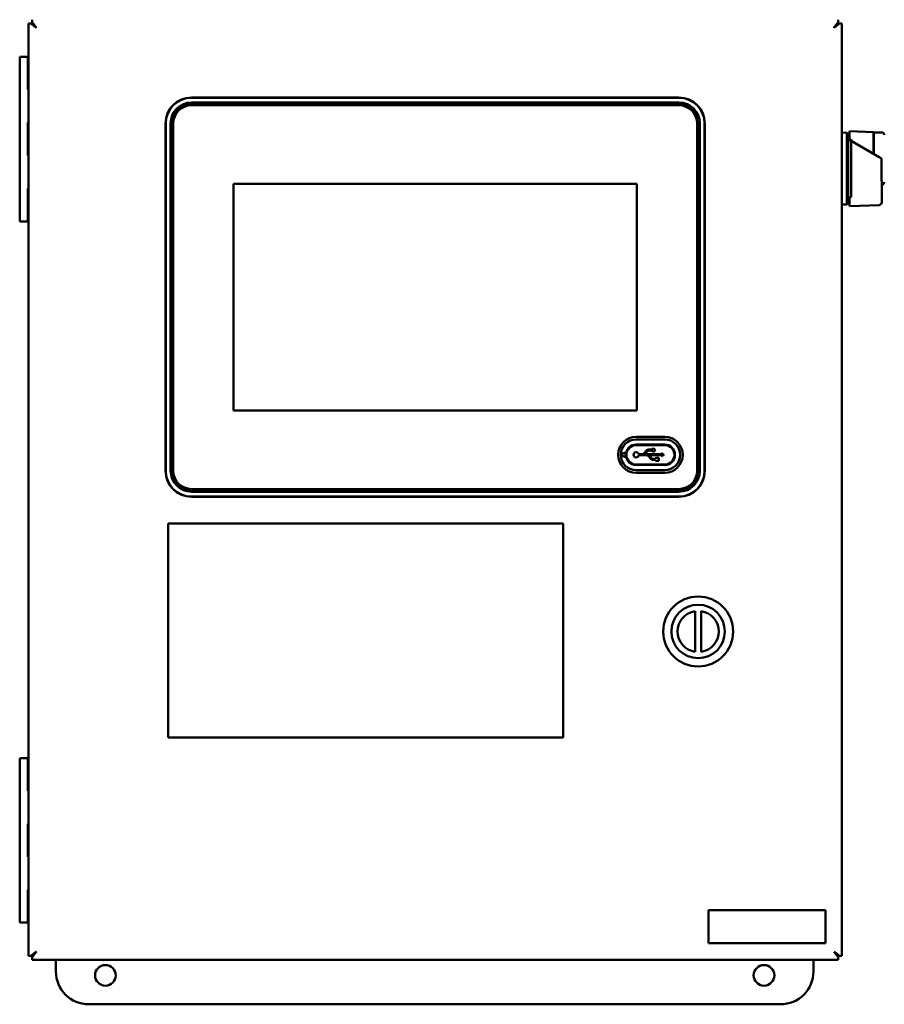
# Model space of a CAD drawing. Header units: inches. Extents: x 1 to 203, y 4 to 128.
# Tile 47 of 51: x 133 to 146, y 61 to 76. Entities that reach past the tile are written whole.
import ezdxf

# ---------------------------------------------------------------- set-up
doc = ezdxf.new("R2010")
doc.units = ezdxf.units.IN
doc.header["$LTSCALE"] = 6
doc.header["$MEASUREMENT"] = 0
doc.layers.add('Visible (ANSI)', color=7, linetype='Continuous', lineweight=50)

msp = doc.modelspace()

# ---------------------------------------------------------------- linework, layer by layer
at = {"layer": 'Visible (ANSI)'}
for p, q in [((133.322, 61.567), (133.322, 75.723)), ((133.365, 75.723), (133.322, 75.723)), ((133.381, 75.723), (133.365, 75.723)), ((133.381, 75.74), (133.381, 75.782)), ((133.381, 75.723), (133.381, 75.74)), ((133.381, 75.723), (133.381, 75.723)), ((133.381, 75.723), (133.381, 75.723)), ((133.381, 75.723), (133.381, 75.723)), ((133.381, 75.723), (133.381, 75.723)), ((133.381, 75.723), (133.442, 75.662)), ((133.442, 75.662), (133.381, 75.723)), ((133.442, 75.662), (133.443, 75.661)), ((133.443, 75.661), (133.442, 75.662)), ((133.443, 75.661), (133.443, 75.661)), ((133.443, 75.661), (133.443, 75.661)), ((145.616, 75.723), (145.554, 75.662)), ((145.554, 75.661), (145.555, 75.662)), ((145.554, 75.662), (145.554, 75.661)), ((145.554, 75.661), (145.554, 75.661)), ((145.554, 75.661), (145.554, 75.661)), ((145.555, 75.662), (145.616, 75.723)), ((145.616, 75.74), (145.616, 75.782)), ((145.616, 75.723), (145.616, 75.74)), ((145.616, 75.723), (145.616, 75.723)), ((145.616, 75.723), (145.616, 75.723)), ((145.616, 75.723), (145.616, 75.723)), ((145.616, 75.723), (145.616, 75.723)), ((145.616, 75.723), (145.632, 75.723)), ((145.632, 75.723), (145.675, 75.723)), ((145.675, 75.723), (145.675, 61.567)), ((133.315, 75.22), (133.19, 75.22)), ((133.19, 75.22), (133.19, 74.72)), ((133.315, 75.22), (133.322, 75.22)), ((133.315, 75.22), (133.315, 74.72)), ((133.19, 74.72), (133.19, 74.22)), ((133.322, 74.72), (133.315, 74.72)), ((143.199, 74.6), (135.798, 74.6)), ((143.199, 74.597), (135.798, 74.597)), ((143.199, 74.523), (135.798, 74.523)), ((135.798, 74.501), (135.798, 74.502)), ((143.199, 74.502), (135.798, 74.502)), ((143.199, 74.497), (135.798, 74.497)), ((135.798, 74.497), (143.199, 74.497)), ((135.798, 74.482), (143.199, 74.482)), ((143.199, 74.502), (143.199, 74.501)), ((133.19, 74.22), (133.19, 73.72)), ((133.322, 74.22), (133.315, 74.22)), ((133.315, 74.22), (133.315, 73.72)), ((135.404, 74.207), (135.404, 68.931)), ((135.408, 74.207), (135.408, 68.931)), ((135.481, 74.207), (135.481, 68.931)), ((135.502, 74.207), (135.503, 74.207)), ((135.502, 74.207), (135.502, 68.931)), ((135.507, 74.207), (135.507, 68.931)), ((135.507, 68.931), (135.507, 74.207)), ((135.522, 68.931), (135.522, 74.207)), ((143.475, 74.207), (143.475, 68.931)), ((143.49, 68.931), (143.49, 74.207)), ((143.49, 74.207), (143.49, 68.931)), ((143.493, 74.207), (143.494, 74.207)), ((143.494, 68.931), (143.494, 74.207)), ((143.516, 68.931), (143.516, 74.207)), ((143.589, 68.931), (143.589, 74.207)), ((143.593, 68.931), (143.593, 74.207)), ((145.751, 74.064), (145.675, 74.067)), ((145.751, 72.976), (145.751, 74.064)), ((145.767, 74.047), (145.751, 74.064)), ((145.767, 72.993), (145.767, 74.047)), ((145.79, 74.087), (145.79, 73.961)), ((145.79, 74.087), (146.156, 74.075)), ((146.156, 73.744), (146.156, 74.075)), ((146.16, 74.048), (146.156, 74.048)), ((146.16, 73.953), (146.16, 74.071)), ((146.278, 74.071), (146.16, 74.071)), ((145.79, 73.981), (145.767, 73.981)), ((145.792, 73.955), (145.79, 73.956)), ((145.79, 73.956), (145.79, 73.955)), ((145.79, 73.955), (145.792, 73.955)), ((145.814, 73.961), (145.814, 73.085)), ((146.24, 73.696), (145.814, 73.942)), ((146.16, 73.953), (146.16, 73.742)), ((133.19, 73.72), (133.19, 73.22)), ((133.322, 73.72), (133.315, 73.72)), ((146.24, 73.696), (146.274, 73.676)), ((146.274, 73.394), (146.274, 73.676)), ((142.559, 73.288), (136.438, 73.288)), ((136.438, 73.288), (136.438, 69.85)), ((142.559, 69.85), (142.559, 73.288)), ((146.278, 73.331), (146.278, 73.107)), ((133.19, 73.22), (133.19, 72.72)), ((133.322, 73.22), (133.315, 73.22)), ((133.315, 73.22), (133.315, 72.72)), ((145.751, 72.976), (145.675, 72.974)), ((145.767, 72.993), (145.751, 72.976)), ((145.79, 73.06), (145.767, 73.06)), ((145.79, 73.085), (145.79, 72.953)), ((146.24, 72.968), (145.79, 72.953)), ((146.278, 73.007), (146.278, 73.107)), ((133.315, 72.72), (133.19, 72.72)), ((133.315, 72.72), (133.322, 72.72)), ((136.438, 69.85), (142.559, 69.85)), ((142.983, 69.449), (142.55, 69.449)), ((142.983, 69.409), (142.55, 69.409)), ((142.55, 69.331), (142.983, 69.331)), ((142.55, 69.323), (142.983, 69.323)), ((142.663, 69.19), (142.714, 69.244)), ((142.723, 69.231), (142.678, 69.183)), ((142.737, 69.254), (142.79, 69.254)), ((142.79, 69.238), (142.74, 69.238)), ((142.324, 69.182), (142.375, 69.206)), ((142.375, 69.144), (142.324, 69.168)), ((142.386, 69.152), (142.386, 69.199)), ((142.588, 69.183), (142.646, 69.183)), ((142.713, 69.167), (142.588, 69.167)), ((142.678, 69.183), (142.93, 69.183)), ((142.781, 69.106), (142.73, 69.16)), ((142.745, 69.167), (142.79, 69.119)), ((142.93, 69.167), (142.745, 69.167)), ((142.845, 69.096), (142.804, 69.096)), ((142.807, 69.112), (142.845, 69.112)), ((142.845, 69.112), (142.845, 69.128)), ((142.845, 69.128), (142.892, 69.128)), ((142.845, 69.081), (142.845, 69.096)), ((142.892, 69.081), (142.845, 69.081)), ((142.892, 69.128), (142.892, 69.081)), ((142.93, 69.199), (142.977, 69.175)), ((142.93, 69.183), (142.93, 69.199)), ((142.977, 69.175), (142.93, 69.152)), ((142.93, 69.152), (142.93, 69.167)), ((135.503, 68.931), (135.502, 68.931)), ((142.983, 69.028), (142.55, 69.028)), ((142.983, 69.02), (142.55, 69.02)), ((142.55, 68.941), (142.983, 68.941)), ((143.494, 68.931), (143.493, 68.931)), ((142.55, 68.902), (142.983, 68.902)), ((143.199, 68.655), (135.798, 68.655)), ((135.798, 68.641), (143.199, 68.641)), ((143.199, 68.641), (135.798, 68.641)), ((135.798, 68.636), (135.798, 68.637)), ((135.798, 68.636), (143.199, 68.636)), ((143.199, 68.637), (143.199, 68.636)), ((135.798, 68.614), (143.199, 68.614)), ((135.798, 68.541), (143.199, 68.541)), ((135.798, 68.537), (143.199, 68.537)), ((141.443, 68.134), (135.443, 68.134)), ((135.443, 68.134), (135.443, 64.884)), ((141.443, 64.884), (141.443, 68.134)), ((143.444, 66.183), (143.444, 66.801)), ((143.538, 66.801), (143.538, 66.183)), ((135.443, 64.884), (141.443, 64.884)), ((133.315, 64.57), (133.19, 64.57)), ((133.19, 64.57), (133.19, 64.07)), ((133.315, 64.57), (133.322, 64.57)), ((133.315, 64.57), (133.315, 64.07)), ((133.19, 64.07), (133.19, 63.57)), ((133.322, 64.07), (133.315, 64.07)), ((133.19, 63.57), (133.19, 63.07)), ((133.322, 63.57), (133.315, 63.57)), ((133.315, 63.57), (133.315, 63.07)), ((133.19, 63.07), (133.19, 62.57)), ((133.322, 63.07), (133.315, 63.07)), ((133.19, 62.57), (133.19, 62.07)), ((133.322, 62.57), (133.315, 62.57)), ((133.315, 62.57), (133.315, 62.07)), ((143.65, 62.258), (143.65, 61.758)), ((145.425, 62.258), (143.65, 62.258)), ((145.425, 61.758), (145.425, 62.258)), ((133.315, 62.07), (133.19, 62.07)), ((133.315, 62.07), (133.322, 62.07)), ((143.65, 61.758), (145.425, 61.758)), ((133.381, 61.567), (133.442, 61.629)), ((133.442, 61.629), (133.381, 61.567)), ((133.442, 61.629), (133.443, 61.629)), ((133.443, 61.629), (133.442, 61.629)), ((133.443, 61.629), (133.443, 61.629)), ((133.443, 61.629), (133.443, 61.629)), ((145.554, 61.629), (145.554, 61.629)), ((145.554, 61.629), (145.554, 61.629)), ((145.555, 61.629), (145.554, 61.629)), ((145.554, 61.629), (145.554, 61.629)), ((145.554, 61.629), (145.616, 61.567)), ((145.616, 61.567), (145.555, 61.629)), ((133.365, 61.567), (133.322, 61.567)), ((133.381, 61.567), (133.365, 61.567)), ((133.381, 61.567), (133.381, 61.567)), ((133.381, 61.567), (133.381, 61.567)), ((133.381, 61.567), (133.381, 61.567)), ((133.381, 61.567), (133.381, 61.567)), ((133.381, 61.567), (133.381, 61.551)), ((133.381, 61.551), (133.381, 61.508)), ((145.616, 61.508), (133.381, 61.508)), ((133.741, 61.508), (133.741, 61.33)), ((145.241, 61.33), (145.241, 61.508)), ((145.616, 61.567), (145.616, 61.567)), ((145.616, 61.567), (145.616, 61.567)), ((145.616, 61.567), (145.616, 61.567)), ((145.616, 61.567), (145.616, 61.567)), ((145.616, 61.567), (145.632, 61.567)), ((145.616, 61.567), (145.616, 61.551)), ((145.616, 61.551), (145.616, 61.508)), ((145.632, 61.567), (145.675, 61.567)), ((134.241, 60.83), (144.741, 60.83))]:
    msp.add_line(p, q, dxfattribs=at)
for centre, radius in [((143.491, 66.492), 0.531), ((143.491, 66.492), 0.406), ((134.491, 61.27), 0.157), ((144.491, 61.27), 0.157)]:
    msp.add_circle(centre, radius, dxfattribs=at)
for centre, radius, start, end in [((135.798, 74.207), 0.394, 90, 180), ((135.798, 74.207), 0.39, 90, 180), ((135.798, 74.207), 0.317, 90, 180), ((135.798, 74.207), 0.295, 90, 180), ((135.798, 74.207), 0.294, 90, 180), ((135.798, 74.207), 0.29, 90, 180), ((135.798, 74.207), 0.29, 90, 180), ((135.798, 74.207), 0.276, 90, 180), ((143.199, 74.207), 0.394, 0, 90), ((143.199, 74.207), 0.39, 0, 90), ((143.199, 74.207), 0.317, 0, 90), ((143.199, 74.207), 0.295, 0, 90), ((143.199, 74.207), 0.294, 0, 90), ((143.199, 74.207), 0.29, 0, 90), ((143.199, 74.207), 0.29, 0, 90), ((143.199, 74.207), 0.276, 0, 90), ((146.278, 74.032), 0.0394, 0, 90), ((146.278, 73.316), 0.0394, 270, 0), ((142.55, 69.175), 0.274, 90, 270), ((142.55, 69.175), 0.234, 90, 270), ((142.983, 69.175), 0.274, 270, 90), ((142.983, 69.175), 0.234, 270, 90), ((142.55, 69.175), 0.156, 90, 270), ((142.55, 69.175), 0.148, 90, 270), ((142.737, 69.222), 0.0314, 90, 136.5694), ((142.74, 69.215), 0.0236, 90, 136.5694), ((142.812, 69.246), 0.0236, 199.2688, 160.7312), ((142.983, 69.175), 0.156, 270, 90), ((142.983, 69.175), 0.148, 270, 90), ((142.327, 69.175), 0.00787, 114.7751, 245.2249), ((142.378, 69.199), 0.00787, 0, 114.7751), ((142.378, 69.152), 0.00787, 245.2249, 0), ((142.55, 69.175), 0.0394, 11.3969, 348.6031), ((142.646, 69.207), 0.0236, 270, 316.5694), ((142.713, 69.144), 0.0236, 43.4306, 90), ((142.804, 69.128), 0.0314, 223.4306, 270), ((142.807, 69.136), 0.0236, 223.4306, 270), ((135.798, 68.931), 0.394, 180, 270), ((135.798, 68.931), 0.39, 180, 270), ((135.798, 68.931), 0.317, 180, 270), ((135.798, 68.931), 0.295, 180, 270), ((135.798, 68.931), 0.294, 180, 270), ((135.798, 68.931), 0.29, 180, 270), ((135.798, 68.931), 0.29, 180, 270), ((135.798, 68.931), 0.276, 180, 270), ((143.199, 68.931), 0.394, 270, 0), ((143.199, 68.931), 0.39, 270, 0), ((143.199, 68.931), 0.294, 270, 0), ((143.199, 68.931), 0.317, 270, 0), ((143.199, 68.931), 0.295, 270, 0), ((143.199, 68.931), 0.276, 270, 0), ((143.199, 68.931), 0.29, 270, 0), ((143.199, 68.931), 0.29, 270, 0), ((143.491, 66.492), 0.312, 98.6353, 261.3815), ((143.491, 66.492), 0.312, 278.6353, 81.3815), ((134.241, 61.33), 0.5, 180, 270), ((144.741, 61.33), 0.5, 270, 0)]:
    msp.add_arc(centre, radius, start, end, dxfattribs=at)
for points, knots in [([(133.365, 75.723), (133.37, 75.718), (133.376, 75.713), (133.388, 75.703), (133.394, 75.698), (133.407, 75.687), (133.414, 75.682), (133.428, 75.672), (133.435, 75.667), (133.442, 75.662)], [-0.265468, -0.265468, -0.265468, -0.265468, -0.1990906, -0.1990906, -0.1327159, -0.1327159, -0.0663595, -0.0663595, -0.0000013, -0.0000013, -0.0000013, -0.0000013]), ([(133.381, 75.74), (133.386, 75.734), (133.391, 75.728), (133.401, 75.716), (133.407, 75.71), (133.417, 75.697), (133.422, 75.69), (133.432, 75.676), (133.437, 75.669), (133.442, 75.662)], [-0.265468, -0.265468, -0.265468, -0.265468, -0.1990906, -0.1990906, -0.1327159, -0.1327159, -0.0663595, -0.0663595, -0.0000013, -0.0000013, -0.0000013, -0.0000013]), ([(145.616, 75.74), (145.611, 75.734), (145.606, 75.728), (145.595, 75.716), (145.59, 75.71), (145.58, 75.697), (145.575, 75.69), (145.565, 75.676), (145.56, 75.669), (145.554, 75.662)], [-0.265468, -0.265468, -0.265468, -0.265468, -0.1990906, -0.1990906, -0.1327159, -0.1327159, -0.0663595, -0.0663595, -0.0000013, -0.0000013, -0.0000013, -0.0000013]), ([(145.632, 75.723), (145.627, 75.718), (145.621, 75.713), (145.609, 75.703), (145.603, 75.698), (145.589, 75.687), (145.583, 75.682), (145.569, 75.672), (145.562, 75.667), (145.555, 75.662)], [-0.265468, -0.265468, -0.265468, -0.265468, -0.1990906, -0.1990906, -0.1327159, -0.1327159, -0.0663595, -0.0663595, -0.0000013, -0.0000013, -0.0000013, -0.0000013]), ([(145.814, 73.961), (145.81, 73.961), (145.806, 73.961), (145.798, 73.961), (145.794, 73.961), (145.79, 73.961)], [-0.06004043, -0.06004043, -0.06004043, -0.06004043, -0.0300204, -0.0300204, -0.00000101, -0.00000101, -0.00000101, -0.00000101]), ([(146.274, 73.394), (146.274, 73.383), (146.275, 73.37), (146.277, 73.348), (146.278, 73.339), (146.278, 73.331)], [0.3466296, 0.3466296, 0.3466296, 0.3466296, 0.4359606, 0.4359606, 0.5090236, 0.5090236, 0.5090236, 0.5090236]), ([(145.79, 73.085), (145.794, 73.085), (145.798, 73.085), (145.806, 73.085), (145.81, 73.085), (145.814, 73.085)], [-0.06003988, -0.06003988, -0.06003988, -0.06003988, -0.03002091, -0.03002091, -0.000001, -0.000001, -0.000001, -0.000001]), ([(146.278, 73.007), (146.278, 73.005), (146.278, 73.002), (146.277, 72.996), (146.275, 72.992), (146.271, 72.985), (146.269, 72.981), (146.263, 72.976), (146.259, 72.973), (146.251, 72.969), (146.245, 72.968), (146.24, 72.968)], [0, 0, 0, 0, 0.0184322, 0.0184322, 0.0500649, 0.0500649, 0.0816976, 0.0816976, 0.1133302, 0.1133302, 0.1531598, 0.1531598, 0.1531598, 0.1531598]), ([(133.365, 61.567), (133.37, 61.572), (133.376, 61.578), (133.388, 61.588), (133.394, 61.593), (133.407, 61.603), (133.414, 61.608), (133.428, 61.618), (133.435, 61.624), (133.442, 61.629)], [-0.265468, -0.265468, -0.265468, -0.265468, -0.1990906, -0.1990906, -0.1327159, -0.1327159, -0.0663595, -0.0663595, -0.0000013, -0.0000013, -0.0000013, -0.0000013]), ([(133.381, 61.551), (133.386, 61.556), (133.391, 61.562), (133.401, 61.574), (133.407, 61.581), (133.417, 61.594), (133.422, 61.601), (133.432, 61.614), (133.437, 61.621), (133.442, 61.629)], [-0.265468, -0.265468, -0.265468, -0.265468, -0.1990906, -0.1990906, -0.1327159, -0.1327159, -0.0663595, -0.0663595, -0.0000013, -0.0000013, -0.0000013, -0.0000013]), ([(145.616, 61.551), (145.611, 61.556), (145.606, 61.562), (145.595, 61.574), (145.59, 61.581), (145.58, 61.594), (145.575, 61.601), (145.565, 61.614), (145.56, 61.621), (145.554, 61.629)], [-0.265468, -0.265468, -0.265468, -0.265468, -0.1990906, -0.1990906, -0.1327159, -0.1327159, -0.0663595, -0.0663595, -0.0000013, -0.0000013, -0.0000013, -0.0000013]), ([(145.632, 61.567), (145.627, 61.572), (145.621, 61.578), (145.609, 61.588), (145.603, 61.593), (145.589, 61.603), (145.583, 61.608), (145.569, 61.618), (145.562, 61.624), (145.555, 61.629)], [-0.265468, -0.265468, -0.265468, -0.265468, -0.1990906, -0.1990906, -0.1327159, -0.1327159, -0.0663595, -0.0663595, -0.0000013, -0.0000013, -0.0000013, -0.0000013])]:
    msp.add_open_spline(points, degree=3, knots=knots, dxfattribs=at)

doc.saveas('drawing.dxf')
